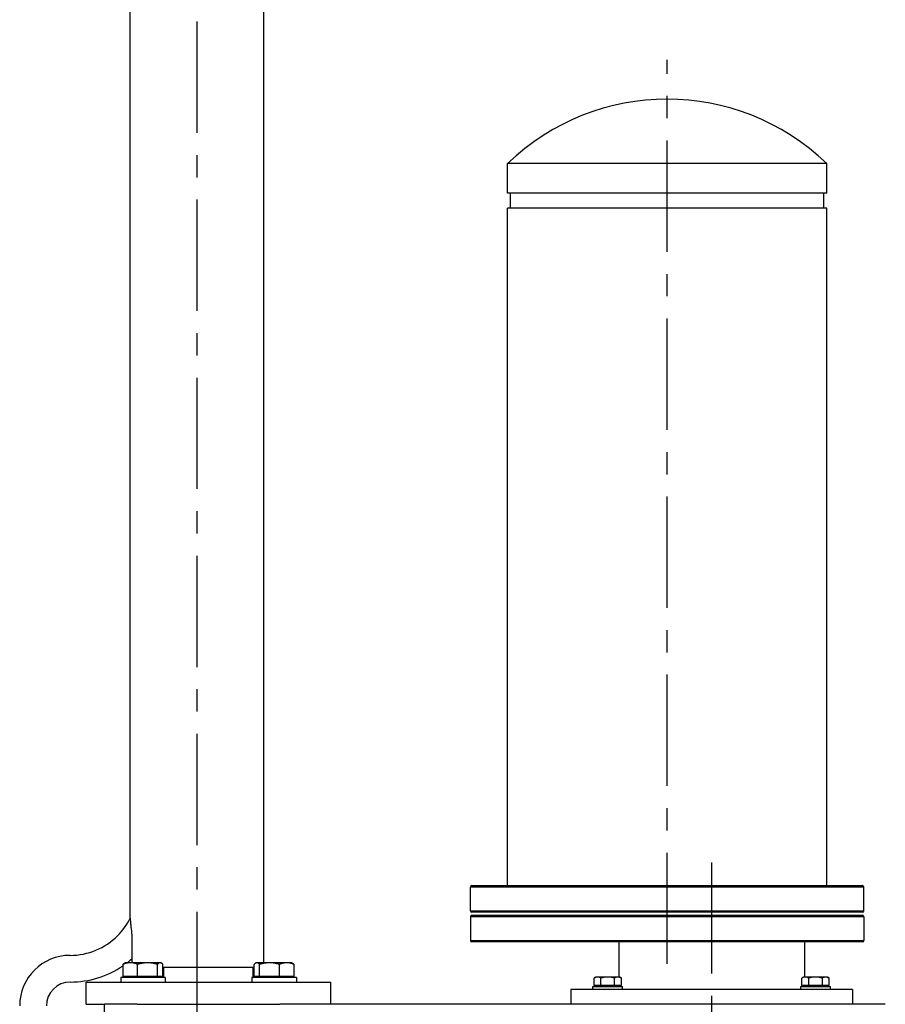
# Model space of a CAD drawing. Header units: millimetres. Extents: x 0 to 8400, y 0 to 5940.
# Tile 37 of 50: x 3561 to 4144, y 4329 to 4992. Entities that reach past the tile are written whole.
import ezdxf

# ---------------------------------------------------------------- set-up
doc = ezdxf.new("R2010")
doc.units = ezdxf.units.MM
doc.header["$LTSCALE"] = 20
doc.linetypes.add('MITTE', pattern=[2, 1.25, -0.25, 0.25, -0.25])
doc.layers.add('02-LINIE-035', color=2, linetype='CONTINUOUS')
doc.layers.add('05-ACHSE', color=1, linetype='MITTE')

msp = doc.modelspace()

# ---------------------------------------------------------------- linework, layer by layer
at = {"layer": '02-LINIE-035'}
for p, q in [((3635.1, 4386.65), (3635.1, 5177.55)), ((3725.1, 4356.67), (3725.1, 5147.06)), ((4104.45, 4895.33), (3889.45, 4895.33)), ((3889.45, 4875.33), (3889.45, 4895.33)), ((4104.45, 4875.33), (4104.45, 4895.33)), ((4104.45, 4875.33), (3889.45, 4875.33)), ((3891.45, 4865.33), (3891.45, 4875.33)), ((4102.45, 4865.33), (4102.45, 4875.33)), ((4104.45, 4865.33), (3889.45, 4865.33)), ((3889.45, 4408.67), (3889.45, 4865.33)), ((4104.45, 4408.67), (4104.45, 4865.33)), ((4129.45, 4407.67), (3864.45, 4407.67)), ((3864.45, 4391.67), (3864.45, 4407.67)), ((3865.45, 4408.67), (4128.45, 4408.67)), ((4129.45, 4391.67), (4129.45, 4407.67)), ((3864.45, 4391.67), (4129.45, 4391.67)), ((4129.45, 4387.67), (3864.45, 4387.67)), ((3864.45, 4387.67), (3864.45, 4371.67)), ((4128.45, 4390.67), (3865.45, 4390.67)), ((3865.45, 4388.67), (4128.45, 4388.67)), ((4129.45, 4387.67), (4129.45, 4371.67)), ((3636.23, 4373.67), (3636.23, 4356.67)), ((3864.45, 4371.67), (4129.45, 4371.67)), ((4128.45, 4370.67), (3865.45, 4370.67)), ((3964.45, 4370.67), (3964.45, 4347.07)), ((4089.45, 4370.67), (4089.45, 4347.07)), ((3594.7, 4361.67), (3594.8, 4361.67)), ((3630.37, 4347.47), (3630.37, 4355.6)), ((3631.76, 4356.67), (3631.34, 4356.42)), ((3635.27, 4356.67), (3631.76, 4356.67)), ((3646.86, 4356.67), (3635.27, 4356.67)), ((3640.17, 4347.47), (3640.17, 4355.6)), ((3655.35, 4356.67), (3646.86, 4356.67)), ((3653.56, 4347.47), (3653.56, 4355.6)), ((3655.76, 4356.67), (3655.35, 4356.67)), ((3655.76, 4356.67), (3656.18, 4356.42)), ((3657.14, 4347.47), (3657.14, 4355.6)), ((3657.14, 4353.67), (3718.76, 4353.67)), ((3657.8, 4346.67), (3657.8, 4353.67)), ((3718.1, 4346.67), (3718.1, 4353.67)), ((3718.76, 4347.47), (3718.76, 4355.6)), ((3720.15, 4356.67), (3719.72, 4356.42)), ((3720.56, 4356.67), (3720.15, 4356.67)), ((3729.04, 4356.67), (3720.56, 4356.67)), ((3722.35, 4347.47), (3722.35, 4355.6)), ((3740.63, 4356.67), (3729.04, 4356.67)), ((3735.73, 4347.47), (3735.73, 4355.6)), ((3744.15, 4356.67), (3740.63, 4356.67)), ((3744.15, 4356.67), (3744.57, 4356.42)), ((3745.53, 4347.47), (3745.53, 4355.6)), ((3658.76, 4346.67), (3628.76, 4346.67)), ((3628.76, 4346.67), (3628.76, 4343.67)), ((3640.17, 4347.47), (3630.37, 4347.47)), ((3632.51, 4347.47), (3632.51, 4346.67)), ((3653.56, 4347.47), (3640.17, 4347.47)), ((3657.14, 4347.47), (3653.56, 4347.47)), ((3655, 4347.47), (3655, 4346.67)), ((3658.76, 4346.67), (3658.76, 4343.67)), ((3747.15, 4346.67), (3717.15, 4346.67)), ((3717.15, 4346.67), (3717.15, 4343.67)), ((3722.35, 4347.47), (3718.76, 4347.47)), ((3720.9, 4347.47), (3720.9, 4346.67)), ((3735.73, 4347.47), (3722.35, 4347.47)), ((3745.53, 4347.47), (3735.73, 4347.47)), ((3743.39, 4347.47), (3743.39, 4346.67)), ((3747.15, 4346.67), (3747.15, 4343.67)), ((3948.95, 4347.07), (3947.72, 4346.35)), ((3950.02, 4347.07), (3948.95, 4347.07)), ((3956.95, 4347.07), (3950.02, 4347.07)), ((3963.88, 4347.07), (3956.95, 4347.07)), ((3964.95, 4347.07), (3963.88, 4347.07)), ((3964.95, 4347.07), (3966.19, 4346.35)), ((4088.95, 4347.07), (4087.72, 4346.35)), ((4090.02, 4347.07), (4088.95, 4347.07)), ((4096.95, 4347.07), (4090.02, 4347.07)), ((4103.88, 4347.07), (4096.95, 4347.07)), ((4104.95, 4347.07), (4103.88, 4347.07)), ((4104.95, 4347.07), (4106.19, 4346.35)), ((3594.7, 4343.67), (3594.8, 4343.67)), ((3605.45, 4343.67), (3770.45, 4343.67)), ((3605.45, 4328.67), (3605.45, 4343.67)), ((3770.45, 4328.67), (3770.45, 4343.67)), ((3946.95, 4340.67), (3966.95, 4340.67)), ((3946.95, 4338.67), (3946.95, 4340.67)), ((3947.72, 4341.27), (3947.72, 4346.35)), ((3952.33, 4341.27), (3947.72, 4341.27)), ((3949.64, 4341.27), (3949.64, 4340.67)), ((3952.33, 4341.27), (3952.33, 4346.35)), ((3961.57, 4341.27), (3952.33, 4341.27)), ((3961.57, 4341.27), (3961.57, 4346.35)), ((3966.19, 4341.27), (3961.57, 4341.27)), ((3964.27, 4341.27), (3964.27, 4340.67)), ((3964.45, 4341.27), (3964.45, 4340.67)), ((3966.19, 4341.27), (3966.19, 4346.35)), ((3966.95, 4338.67), (3966.95, 4340.67)), ((4086.95, 4340.67), (4106.95, 4340.67)), ((4086.95, 4338.67), (4086.95, 4340.67)), ((4087.72, 4341.27), (4087.72, 4346.35)), ((4092.33, 4341.27), (4087.72, 4341.27)), ((4089.45, 4341.27), (4089.45, 4340.67)), ((4089.64, 4341.27), (4089.64, 4340.67)), ((4092.33, 4341.27), (4092.33, 4346.35)), ((4101.57, 4341.27), (4092.33, 4341.27)), ((4101.57, 4341.27), (4101.57, 4346.35)), ((4106.19, 4341.27), (4101.57, 4341.27)), ((4104.27, 4341.27), (4104.27, 4340.67)), ((4106.19, 4341.27), (4106.19, 4346.35)), ((4106.95, 4338.67), (4106.95, 4340.67)), ((4121.95, 4338.67), (3931.95, 4338.67)), ((3931.95, 4338.67), (3931.95, 4328.67)), ((4121.95, 4338.67), (4121.95, 4328.67)), ((3605.45, 4328.67), (3617.95, 4328.67)), ((3617.95, 4219.19), (3617.95, 4328.67)), ((3639.82, 4328.67), (3617.95, 4328.67)), ((3639.82, 4328.67), (3736.09, 4328.67)), ((4143.95, 4328.67), (3736.09, 4328.67))]:
    msp.add_line(p, q, dxfattribs=at)
for centre, radius, start, end in [((3996.95, 4783.67), 155, 46.08834, 133.91166), ((3865.45, 4407.67), 1, 90, 180), ((4128.45, 4407.67), 1, 0, 90), ((3594.8, 4406.67), 45, 315, 333.57988), ((3865.45, 4391.67), 1, 180, 270), ((3865.45, 4387.67), 1, 90, 180), ((4128.45, 4391.67), 1, 270, 0), ((4128.45, 4387.67), 1, 0, 90), ((3594.8, 4406.67), 45, 270, 315), ((3865.45, 4371.67), 1, 180, 270), ((4128.45, 4371.67), 1, 270, 0), ((3594.7, 4327.67), 34, 90, 180), ((3594.8, 4406.67), 63, 270, 304.37646), ((3594.8, 4406.67), 63, 307.47214, 311.11272), ((3594.7, 4327.67), 16, 90, 180)]:
    msp.add_arc(centre, radius, start, end, dxfattribs=at)
for points, knots in [([(3635.1, 4386.65), (3635.1, 4386.65), (3635.11, 4386.61), (3635.13, 4386.35), (3635.17, 4386.01), (3635.27, 4385.04), (3635.34, 4384.35), (3635.49, 4382.81), (3635.57, 4381.86), (3635.65, 4380.81)], [3.207431, 3.207431, 3.207431, 3.207431, 3.353414, 3.353414, 3.665975, 3.665975, 4.041443, 4.041443, 4.453601, 4.453601, 4.453601, 4.453601]), ([(3635.65, 4380.81), (3635.65, 4380.78), (3635.66, 4380.76), (3635.8, 4379.85), (3635.95, 4378.73), (3636.17, 4376.27), (3636.23, 4374.93), (3636.23, 4373.67)], [-0.7658078, -0.7658078, -0.7658078, -0.7658078, -0.7561298, -0.7561298, -0.3780649, -0.3780649, 0, 0, 0, 0])]:
    msp.add_open_spline(points, degree=3, knots=knots, dxfattribs=at)
for points, weights in [([(3635.27, 4356.67), (3633, 4356.67), (3630.37, 4355.6)], [1, 1.0379548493, 1]), ([(3630.37, 4355.6), (3630.88, 4356.16), (3631.34, 4356.42)], [1, 1.01965956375, 1.01895290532]), ([(3640.17, 4355.6), (3637.55, 4356.67), (3635.27, 4356.67)], [1, 1.0379548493, 1]), ([(3646.86, 4356.67), (3643.76, 4356.67), (3640.17, 4355.6)], [1, 1.0379548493, 1]), ([(3653.56, 4355.6), (3649.97, 4356.67), (3646.86, 4356.67)], [1, 1.0379548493, 1]), ([(3655.35, 4356.67), (3654.52, 4356.67), (3653.56, 4355.6)], [1, 1.0379548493, 1]), ([(3657.14, 4355.6), (3656.18, 4356.67), (3655.35, 4356.67)], [1, 1.0379548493, 1]), ([(3720.56, 4356.67), (3719.72, 4356.67), (3718.76, 4355.6)], [1, 1.0379548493, 1]), ([(3722.35, 4355.6), (3721.39, 4356.67), (3720.56, 4356.67)], [1, 1.0379548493, 1]), ([(3729.04, 4356.67), (3725.94, 4356.67), (3722.35, 4355.6)], [1, 1.0379548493, 1]), ([(3735.73, 4355.6), (3732.15, 4356.67), (3729.04, 4356.67)], [1, 1.0379548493, 1]), ([(3740.63, 4356.67), (3738.36, 4356.67), (3735.73, 4355.6)], [1, 1.0379548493, 1]), ([(3745.53, 4355.6), (3742.91, 4356.67), (3740.63, 4356.67)], [1, 1.0379548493, 1]), ([(3744.57, 4356.42), (3745.02, 4356.16), (3745.53, 4355.6)], [1.01895290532, 1.01965956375, 1]), ([(3950.02, 4347.07), (3948.95, 4347.07), (3947.72, 4346.35)], [1, 1.0379548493, 1]), ([(3952.33, 4346.35), (3951.1, 4347.07), (3950.02, 4347.07)], [1, 1.0379548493, 1]), ([(3956.95, 4347.07), (3954.81, 4347.07), (3952.33, 4346.35)], [1, 1.0379548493, 1]), ([(3961.57, 4346.35), (3959.1, 4347.07), (3956.95, 4347.07)], [1, 1.0379548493, 1]), ([(3963.88, 4347.07), (3962.81, 4347.07), (3961.57, 4346.35)], [1, 1.0379548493, 1]), ([(3966.19, 4346.35), (3964.95, 4347.07), (3963.88, 4347.07)], [1, 1.0379548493, 1]), ([(4090.02, 4347.07), (4088.95, 4347.07), (4087.72, 4346.35)], [1, 1.0379548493, 1]), ([(4092.33, 4346.35), (4091.1, 4347.07), (4090.02, 4347.07)], [1, 1.0379548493, 1]), ([(4096.95, 4347.07), (4094.81, 4347.07), (4092.33, 4346.35)], [1, 1.0379548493, 1]), ([(4101.57, 4346.35), (4099.1, 4347.07), (4096.95, 4347.07)], [1, 1.0379548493, 1]), ([(4103.88, 4347.07), (4102.81, 4347.07), (4101.57, 4346.35)], [1, 1.0379548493, 1]), ([(4106.19, 4346.35), (4104.95, 4347.07), (4103.88, 4347.07)], [1, 1.0379548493, 1])]:
    msp.add_rational_spline(points, weights, degree=2, dxfattribs=at)
at = {"layer": '05-ACHSE', "ltscale": 3}
for p, q in [((3680.1, 5351), (3680.1, 4308.95)), ((3996.95, 4355.85), (3996.95, 4965.16)), ((4026.95, 4424.34), (4026.95, 3688.06))]:
    msp.add_line(p, q, dxfattribs=at)

doc.saveas('drawing.dxf')
